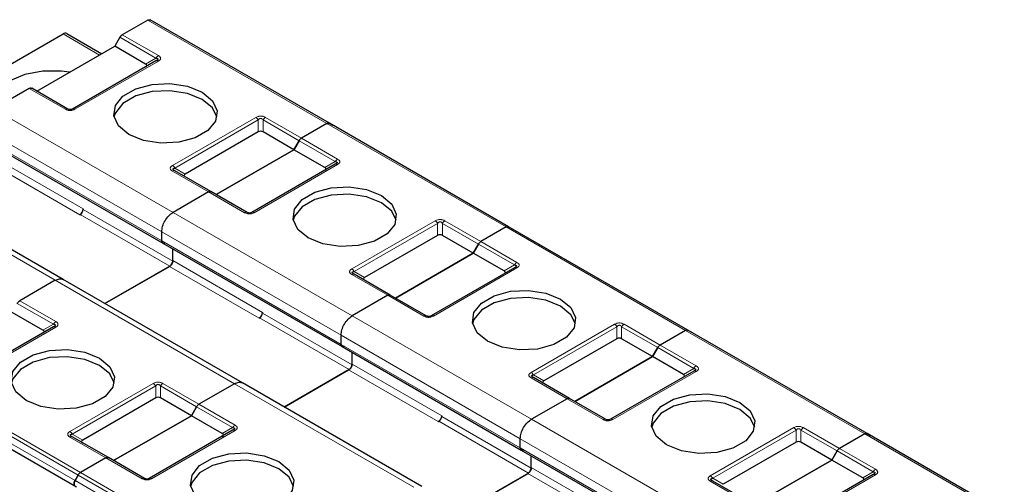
# Model space of a CAD drawing. Header units: millimetres. Extents: x 5 to 418, y 2 to 292.
# Tile 45 of 51: x 352 to 369, y 137 to 145. Entities that reach past the tile are written whole.
import ezdxf

# ---------------------------------------------------------------- set-up
doc = ezdxf.new("R2010")
doc.units = ezdxf.units.MM

msp = doc.modelspace()

# ---------------------------------------------------------------- linework, layer by layer
at = {"color": 7, "linetype": 'Continuous', "lineweight": 25}
for p, q in [((354.4825, 145.0061), (354.0579, 144.761)), ((357.5206, 143.2793), (354.5225, 145.0101)), ((345.1597, 140.2117), (353.0664, 144.7762)), ((353.1331, 144.7828), (353.7181, 144.4451)), ((354.0179, 144.7188), (353.9308, 144.5679)), ((352.6297, 143.8168), (353.9308, 144.5679)), ((354.4471, 144.2698), (353.9308, 144.5679)), ((354.6213, 144.3243), (353.226, 143.5188)), ((354.6331, 144.3317), (354.6251, 144.3261)), ((352.5026, 143.8631), (351.9085, 143.5202)), ((353.146, 143.5188), (352.5426, 143.8671)), ((357.4806, 143.2753), (357.0561, 143.0302)), ((357.4806, 143.2753), (357.0561, 143.0302)), ((357.5206, 143.2793), (357.5735, 143.2487)), ((360.5187, 141.5485), (357.5206, 143.2793)), ((356.3327, 143.1351), (355.1116, 142.4302)), ((356.9289, 142.8371), (356.4127, 143.1351)), ((351.7365, 143.0045), (354.7346, 141.2737)), ((356.9289, 142.8371), (357.0161, 142.988)), ((357.0161, 142.988), (356.9289, 142.8371)), ((356.9289, 142.8371), (355.6279, 142.086)), ((355.6279, 142.086), (356.9289, 142.8371)), ((357.4452, 142.5391), (356.9289, 142.8371)), ((357.6312, 142.6009), (357.6232, 142.5953)), ((355.5407, 142.1363), (354.9373, 142.4846)), ((357.6195, 142.5935), (356.2241, 141.788)), ((353.0695, 140.6651), (350.0713, 142.3958)), ((355.5007, 142.1323), (354.9066, 141.7894)), ((355.5007, 142.1323), (354.9066, 141.7894)), ((356.1441, 141.788), (355.5407, 142.1363)), ((353.4028, 141.8464), (353.4028, 141.8355)), ((353.3463, 141.7484), (353.3557, 141.7539)), ((354.718, 141.3104), (354.718, 141.4628)), ((354.718, 141.3104), (354.718, 141.4628)), ((360.4787, 141.5445), (360.0542, 141.2995)), ((360.4787, 141.5445), (360.0542, 141.2995)), ((363.5169, 139.8177), (360.5187, 141.5485)), ((360.5187, 141.5485), (360.5717, 141.5179)), ((359.3308, 141.4043), (358.1097, 140.6994)), ((359.9271, 141.1063), (359.4108, 141.4043)), ((354.7346, 141.2737), (357.7327, 139.5429)), ((354.9019, 140.9701), (354.9019, 141.1772)), ((354.9019, 140.981), (354.9019, 141.1772)), ((360.0142, 141.2572), (359.9271, 141.1063)), ((359.9271, 141.1063), (360.0142, 141.2572)), ((358.626, 140.3552), (359.9271, 141.1063)), ((359.9271, 141.1063), (358.626, 140.3552)), ((360.4433, 140.8083), (359.9271, 141.1063)), ((354.8548, 140.8885), (353.7686, 140.2614)), ((353.7686, 140.2614), (354.8453, 140.883)), ((360.6176, 140.8627), (359.2222, 140.0572)), ((360.6293, 140.8701), (360.6213, 140.8645)), ((352.9361, 140.6518), (352.342, 140.3089)), ((352.9361, 140.6518), (352.342, 140.3089)), ((356.0676, 138.9343), (353.0695, 140.6651)), ((358.5388, 140.4055), (357.9354, 140.7539)), ((358.4988, 140.4016), (357.9047, 140.0586)), ((358.4988, 140.4016), (357.9047, 140.0586)), ((359.1422, 140.0572), (358.5388, 140.4055)), ((352.7311, 139.8177), (352.2149, 140.1157)), ((356.3444, 140.0176), (356.3538, 140.0231)), ((356.401, 140.1156), (356.401, 140.1047)), ((352.9054, 139.8721), (351.5101, 139.0666)), ((363.4769, 139.8138), (363.0523, 139.5687)), ((363.4769, 139.8138), (363.0523, 139.5687)), ((366.515, 138.0869), (363.5169, 139.8177)), ((363.5169, 139.8177), (363.5698, 139.7872)), ((357.7162, 139.5796), (357.7162, 139.732)), ((357.7162, 139.5796), (357.7162, 139.732)), ((362.3289, 139.6735), (361.1079, 138.9686)), ((362.9252, 139.3755), (362.4089, 139.6735)), ((357.7327, 139.5429), (360.7309, 137.8122)), ((363.0123, 139.5264), (362.9252, 139.3755)), ((362.9252, 139.3755), (363.0123, 139.5264)), ((357.9, 139.2502), (357.9, 139.4464)), ((357.9, 139.2393), (357.9, 139.4464)), ((361.6241, 138.6244), (362.9252, 139.3755)), ((362.9252, 139.3755), (361.6241, 138.6244)), ((363.4415, 139.0775), (362.9252, 139.3755)), ((357.8529, 139.1577), (356.7667, 138.5307)), ((356.7667, 138.5307), (357.8435, 139.1522)), ((361.537, 138.6747), (360.9336, 139.0231)), ((363.6157, 139.1319), (362.2204, 138.3264)), ((363.6274, 139.1394), (363.6195, 139.1337)), ((350.2959, 138.9243), (353.294, 137.1935)), ((355.9343, 138.9211), (355.3402, 138.5781)), ((355.9343, 138.9211), (355.3402, 138.5781)), ((359.0657, 137.2035), (356.0676, 138.9343)), ((354.6168, 138.683), (353.3957, 137.9781)), ((355.213, 138.3849), (354.6968, 138.683)), ((361.497, 138.6708), (360.9029, 138.3278)), ((361.497, 138.6708), (360.9029, 138.3278)), ((362.1404, 138.3264), (361.537, 138.6747)), ((355.3002, 138.5359), (355.213, 138.3849)), ((355.213, 138.3849), (355.3002, 138.5359)), ((353.9119, 137.6338), (355.213, 138.3849)), ((355.213, 138.3849), (353.9119, 137.6338)), ((355.7293, 138.0869), (355.213, 138.3849)), ((359.3991, 138.3848), (359.3991, 138.3739)), ((359.3425, 138.2868), (359.352, 138.2923)), ((353.2177, 138.0343), (353.2097, 138.0399)), ((353.8248, 137.6842), (353.2214, 138.0325)), ((355.9036, 138.1414), (354.5082, 137.3358)), ((360.7143, 137.8488), (360.7143, 138.0012)), ((360.7143, 137.8488), (360.7143, 138.0012)), ((366.475, 138.083), (366.0505, 137.8379)), ((366.475, 138.083), (366.0505, 137.8379)), ((369.5131, 136.3561), (366.515, 138.0869)), ((366.515, 138.0869), (366.5679, 138.0564)), ((365.3271, 137.9428), (364.106, 137.2378)), ((365.9233, 137.6447), (365.4071, 137.9428)), ((353.7848, 137.6802), (353.3603, 137.4351)), ((353.7848, 137.6802), (353.3603, 137.4351)), ((354.4282, 137.3358), (353.8248, 137.6842)), ((360.7309, 137.8122), (363.729, 136.0814)), ((360.8982, 137.5194), (360.8982, 137.7156)), ((360.8982, 137.5085), (360.8982, 137.7156)), ((366.0105, 137.7957), (365.9233, 137.6447)), ((365.9233, 137.6447), (366.0105, 137.7957)), ((364.6223, 136.8936), (365.9233, 137.6447)), ((365.9233, 137.6447), (364.6223, 136.8936)), ((366.4396, 137.3467), (365.9233, 137.6447)), ((353.3203, 137.3929), (353.2674, 137.3013)), ((353.2674, 137.3013), (353.3203, 137.3929)), ((360.851, 137.4269), (359.7649, 136.7999)), ((359.7649, 136.7999), (360.8416, 137.4215)), ((366.6139, 137.4011), (365.2185, 136.5956)), ((366.6256, 137.4086), (366.6176, 137.4029)), ((364.5351, 136.944), (363.9317, 137.2923))]:
    msp.add_line(p, q, dxfattribs=at)
at = {"color": 7, "linetype": 'Continuous', "lineweight": 18}
for p, q in [((357.4806, 143.2753), (354.4825, 145.0061)), ((353.679, 144.4225), (353.0664, 144.7762)), ((354.0579, 144.761), (354.6613, 144.4127)), ((354.0179, 144.7188), (354.6213, 144.3705)), ((354.6613, 144.3203), (353.266, 143.5148)), ((354.4471, 144.2698), (354.6213, 144.3705)), ((353.106, 143.5148), (352.5026, 143.8631)), ((351.9085, 143.5202), (354.9066, 141.7894)), ((354.8973, 142.573), (356.2927, 143.3786)), ((354.9373, 142.5308), (356.3327, 143.3363)), ((356.3327, 143.1351), (356.3327, 143.3363)), ((356.4127, 143.3363), (357.0161, 142.988)), ((356.4127, 143.3363), (356.4127, 143.1351)), ((356.4527, 143.3786), (357.0561, 143.0302)), ((360.4787, 141.5445), (357.4806, 143.2753)), ((351.7199, 143.1936), (354.718, 141.4628)), ((351.7199, 143.0411), (354.718, 141.3104)), ((357.0161, 142.988), (357.6195, 142.6397)), ((357.0561, 143.0302), (357.6595, 142.6819)), ((351.8472, 142.6138), (353.3463, 141.7484)), ((351.9038, 142.7118), (353.4028, 141.8464)), ((357.4452, 142.5391), (357.6195, 142.6397)), ((355.5007, 142.1323), (354.8973, 142.4807)), ((354.9373, 142.5308), (355.1116, 142.4302)), ((357.6595, 142.5895), (356.2641, 141.784)), ((352.9361, 140.6518), (349.938, 142.3826)), ((356.1041, 141.784), (355.5007, 142.1323)), ((353.4028, 141.8355), (354.9019, 140.9701)), ((354.9066, 141.7894), (357.9047, 140.0586)), ((353.3557, 141.7539), (354.8548, 140.8885)), ((357.8954, 140.8423), (359.2908, 141.6478)), ((359.4508, 141.6478), (360.0542, 141.2995)), ((354.718, 141.4628), (357.7162, 139.732)), ((357.9354, 140.8), (359.3308, 141.6056)), ((359.3308, 141.4043), (359.3308, 141.6056)), ((359.4108, 141.6056), (360.0142, 141.2572)), ((359.4108, 141.6056), (359.4108, 141.4043)), ((363.4769, 139.8138), (360.4787, 141.5445)), ((354.718, 141.3104), (357.7162, 139.5796)), ((360.0542, 141.2995), (360.6576, 140.9511)), ((360.0142, 141.2572), (360.6176, 140.9089)), ((354.9019, 140.981), (356.401, 140.1156)), ((354.8453, 140.883), (356.3444, 140.0176)), ((357.9354, 140.8), (358.1097, 140.6994)), ((360.6576, 140.8588), (359.2622, 140.0532)), ((360.4433, 140.8083), (360.6176, 140.9089)), ((355.9343, 138.9211), (352.9361, 140.6518)), ((358.4988, 140.4016), (357.8954, 140.7499)), ((352.342, 140.3089), (352.9454, 139.9605)), ((359.1022, 140.0532), (358.4988, 140.4016)), ((352.302, 140.2667), (352.9054, 139.9183)), ((356.3538, 140.0231), (357.8529, 139.1577)), ((356.401, 140.1047), (357.9, 139.2393)), ((357.9047, 140.0586), (360.9029, 138.3278)), ((352.9454, 139.8682), (351.5501, 139.0627)), ((352.7311, 139.8177), (352.9054, 139.9183)), ((360.8936, 139.1115), (362.2889, 139.917)), ((360.9336, 139.0693), (362.3289, 139.8748)), ((362.3289, 139.6735), (362.3289, 139.8748)), ((362.4089, 139.8748), (363.0123, 139.5264)), ((362.4089, 139.8748), (362.4089, 139.6735)), ((362.4489, 139.917), (363.0523, 139.5687)), ((366.475, 138.083), (363.4769, 139.8138)), ((357.7162, 139.732), (360.7143, 138.0012)), ((357.7162, 139.5796), (360.7143, 137.8488)), ((363.0123, 139.5264), (363.6157, 139.1781)), ((363.0523, 139.5687), (363.6557, 139.2203)), ((350.3621, 139.1659), (353.3603, 137.4351)), ((357.8435, 139.1522), (359.3425, 138.2868)), ((357.9, 139.2502), (359.3991, 138.3848)), ((363.4415, 139.0775), (363.6157, 139.1781)), ((353.2674, 137.3013), (350.2692, 139.032)), ((350.3221, 139.1237), (353.3203, 137.3929)), ((361.497, 138.6708), (360.8936, 139.0191)), ((360.9336, 139.0693), (361.1079, 138.9686)), ((363.6557, 139.128), (362.2604, 138.3224)), ((350.2692, 138.9397), (353.2674, 137.2089)), ((353.1814, 138.1209), (354.5768, 138.9264)), ((353.2214, 138.0787), (354.6168, 138.8842)), ((354.6168, 138.683), (354.6168, 138.8842)), ((354.6968, 138.8842), (355.3002, 138.5359)), ((354.6968, 138.8842), (354.6968, 138.683)), ((354.7368, 138.9264), (355.3402, 138.5781)), ((358.9324, 137.1903), (355.9343, 138.9211)), ((362.1004, 138.3224), (361.497, 138.6708)), ((355.3002, 138.5359), (355.9036, 138.1875)), ((355.3402, 138.5781), (355.9436, 138.2298)), ((359.3991, 138.3739), (360.8982, 137.5085)), ((360.9029, 138.3278), (363.901, 136.597)), ((355.7293, 138.0869), (355.9036, 138.1875)), ((359.352, 138.2923), (360.851, 137.4269)), ((363.8917, 137.3807), (365.2871, 138.1862)), ((365.4471, 138.1862), (366.0505, 137.8379)), ((353.7848, 137.6802), (353.1814, 138.0285)), ((353.2214, 138.0787), (353.3957, 137.9781)), ((355.9436, 138.1374), (354.5482, 137.3319)), ((360.7143, 138.0012), (363.7124, 136.2704)), ((363.9317, 137.3385), (365.3271, 138.144)), ((365.3271, 137.9428), (365.3271, 138.144)), ((365.4071, 138.144), (366.0105, 137.7957)), ((365.4071, 138.144), (365.4071, 137.9428)), ((369.4731, 136.3522), (366.475, 138.083)), ((360.7143, 137.8488), (363.7124, 136.118)), ((366.0505, 137.8379), (366.6539, 137.4895)), ((354.3882, 137.3319), (353.7848, 137.6802)), ((366.0105, 137.7957), (366.6139, 137.4473)), ((360.8982, 137.5194), (362.3972, 136.654)), ((353.3203, 137.3929), (356.3184, 135.6621)), ((353.3603, 137.4351), (356.3584, 135.7043)), ((360.8416, 137.4215), (362.3407, 136.5561)), ((363.9317, 137.3385), (364.106, 137.2378)), ((366.6539, 137.3972), (365.2585, 136.5917)), ((366.4396, 137.3467), (366.6139, 137.4473)), ((356.2655, 135.5705), (353.2674, 137.3013)), ((364.4951, 136.94), (363.8917, 137.2883))]:
    msp.add_line(p, q, dxfattribs=at)
at = {"color": 7, "linetype": 'Continuous', "lineweight": 25, "flags": 128}
for points in [[(353.1766, 144.1346), (353.0407, 144.1527), (352.7278, 144.1527), (352.4303, 144.0969), (352.1772, 143.9907), (351.9933, 143.8446), (351.8966, 143.6728), (351.8924, 143.5091)], [(354.1665, 143.0929), (353.9939, 143.2352), (353.916, 143.4031), (353.9422, 143.5762), (354.0694, 143.7337), (354.2822, 143.8565), (354.555, 143.93), (354.8549, 143.9451), (355.1456, 143.9001), (355.3922, 143.8005)], [(355.3922, 143.6807), (355.1456, 143.7804), (354.8549, 143.8253), (354.555, 143.8102), (354.2822, 143.7368), (354.0694, 143.6139), (353.9422, 143.4564), (353.9189, 143.3868)], [(355.3922, 143.8005), (355.5648, 143.6581), (355.6427, 143.4903), (355.6165, 143.3172), (355.4893, 143.1597), (355.2764, 143.0369), (355.0036, 142.9634), (354.7038, 142.9483), (354.4131, 142.9932), (354.1665, 143.0929)], [(355.6398, 143.3868), (355.5648, 143.5384), (355.3922, 143.6807)], [(357.1646, 141.3621), (356.992, 141.5045), (356.9141, 141.6723), (356.9403, 141.8454), (357.0675, 142.0029), (357.2804, 142.1257), (357.5531, 142.1992), (357.853, 142.2143), (358.1437, 142.1693), (358.3903, 142.0697)], [(358.3903, 141.9499), (358.1437, 142.0496), (357.853, 142.0946), (357.5531, 142.0794), (357.2804, 142.006), (357.0675, 141.8831), (356.9403, 141.7256), (356.917, 141.656)], [(358.3903, 142.0697), (358.5629, 141.9273), (358.6408, 141.7595), (358.6146, 141.5864), (358.4874, 141.4289), (358.2746, 141.3061), (358.0018, 141.2326), (357.7019, 141.2175), (357.4112, 141.2625), (357.1646, 141.3621)], [(358.6379, 141.656), (358.5629, 141.8076), (358.3903, 141.9499)], [(360.1628, 139.6313), (359.9901, 139.7737), (359.9122, 139.9415), (359.9385, 140.1146), (360.0657, 140.2721), (360.2785, 140.395), (360.5513, 140.4684), (360.8511, 140.4835), (361.1419, 140.4386), (361.3884, 140.3389)], [(361.3884, 140.2191), (361.1419, 140.3188), (360.8511, 140.3638), (360.5513, 140.3486), (360.2785, 140.2752), (360.0657, 140.1523), (359.9385, 139.9948), (359.9152, 139.9252)], [(361.3884, 140.3389), (361.5611, 140.1966), (361.639, 140.0287), (361.6127, 139.8556), (361.4855, 139.6981), (361.2727, 139.5753), (360.9999, 139.5018), (360.7001, 139.4867), (360.4093, 139.5317), (360.1628, 139.6313)], [(361.636, 139.9252), (361.5611, 140.0768), (361.3884, 140.2191)], [(352.4506, 138.6408), (352.2779, 138.7831), (352.2, 138.9509), (352.2263, 139.124), (352.3535, 139.2815), (352.5663, 139.4044), (352.8391, 139.4778), (353.1389, 139.493), (353.4297, 139.448), (353.6762, 139.3483)], [(353.6762, 139.2286), (353.4297, 139.3282), (353.1389, 139.3732), (352.8391, 139.358), (352.5663, 139.2846), (352.3535, 139.1618), (352.2263, 139.0043), (352.203, 138.9347)], [(353.6762, 139.3483), (353.8489, 139.206), (353.9268, 139.0381), (353.9005, 138.865), (353.7733, 138.7076), (353.5605, 138.5847), (353.2877, 138.5113), (352.9879, 138.4961), (352.6971, 138.5411), (352.4506, 138.6408)], [(353.9239, 138.9347), (353.8489, 139.0862), (353.6762, 139.2286)], [(363.1609, 137.9006), (362.9883, 138.0429), (362.9104, 138.2107), (362.9366, 138.3838), (363.0638, 138.5413), (363.2766, 138.6642), (363.5494, 138.7376), (363.8493, 138.7527), (364.14, 138.7078), (364.3866, 138.6081)], [(364.3866, 138.4883), (364.14, 138.588), (363.8493, 138.633), (363.5494, 138.6178), (363.2766, 138.5444), (363.0638, 138.4215), (362.9366, 138.2641), (362.9133, 138.1945)], [(364.3866, 138.6081), (364.5592, 138.4658), (364.6371, 138.2979), (364.6109, 138.1248), (364.4837, 137.9674), (364.2708, 137.8445), (363.998, 137.7711), (363.6982, 137.7559), (363.4075, 137.8009), (363.1609, 137.9006)], [(364.6342, 138.1945), (364.5592, 138.346), (364.3866, 138.4883)], [(355.4487, 136.91), (355.2761, 137.0523), (355.1982, 137.2202), (355.2244, 137.3932), (355.3516, 137.5507), (355.5644, 137.6736), (355.8372, 137.747), (356.1371, 137.7622), (356.4278, 137.7172), (356.6744, 137.6175)], [(356.6744, 137.4978), (356.4278, 137.5974), (356.1371, 137.6424), (355.8372, 137.6273), (355.5644, 137.5538), (355.3516, 137.431), (355.2244, 137.2735), (355.2011, 137.2039)], [(356.6744, 137.6175), (356.847, 137.4752), (356.9249, 137.3074), (356.8987, 137.1343), (356.7715, 136.9768), (356.5586, 136.8539), (356.2859, 136.7805), (355.986, 136.7653), (355.6953, 136.8103), (355.4487, 136.91)], [(356.922, 137.2039), (356.847, 137.3554), (356.6744, 137.4978)]]:
    msp.add_lwpolyline(points, dxfattribs=at)
at = {"color": 7, "linetype": 'Continuous', "lineweight": 25}
for centre, radius, start, end in [((353.1055, 144.7217), 0.0671, 65.68605, 125.61817), ((353.28, 141.852), 0.1229, 302.60548, 357.39452), ((353.3005, 141.8402), 0.1025, 302.60548, 357.39452), ((356.2781, 140.1212), 0.1229, 302.60548, 357.39452), ((356.2986, 140.1094), 0.1025, 302.60548, 357.39452), ((359.2763, 138.3904), 0.1229, 302.60548, 357.39452), ((359.2967, 138.3786), 0.1025, 302.60548, 357.39452)]:
    msp.add_arc(centre, radius, start, end, dxfattribs=at)
at = {"color": 7, "linetype": 'Continuous', "lineweight": 18}
for centre, radius, start, end in [((354.9207, 142.448), 0.0402, 65.68605, 125.61817), ((357.9189, 140.7172), 0.0402, 65.68605, 125.61817), ((353.0065, 139.8626), 0.1154, 121.95467, 151.14439), ((360.917, 138.9864), 0.0402, 65.68605, 125.61817), ((356.0046, 138.1318), 0.1154, 121.95467, 151.14439), ((363.9151, 137.2556), 0.0402, 65.68605, 125.61817)]:
    msp.add_arc(centre, radius, start, end, dxfattribs=at)
at = {"color": 7, "linetype": 'Continuous', "lineweight": 25}
for centre, major_axis, ratio, start_param, end_param in [((354.3271, 144.2467), (0.1386, 0), 0.3332972, 5.7595865, 6.8067841), ((356.3727, 143.0658), (0.08, 0), 0.9998916, 1.0471975, 2.0943951), ((357.3252, 142.516), (0.1386, 0), 0.3332972, 5.7595865, 6.8067841), ((355.2316, 142.4071), (0.1386, 0), 0.3332972, 2.6179939, 3.6651914), ((359.3708, 141.3351), (0.08, 0), 0.9998916, 1.0471975, 2.0943951), ((360.3233, 140.7852), (0.1386, 0), 0.3332972, 5.7595865, 6.8067841), ((358.2297, 140.6763), (0.1386, 0), 0.3332972, 2.6179939, 3.6651914), ((352.6111, 139.7946), (0.1386, 0), 0.3332972, 5.7595865, 6.8067841), ((362.3689, 139.6043), (0.08, 0), 0.9998916, 1.0471975, 2.0943951), ((363.3215, 139.0544), (0.1386, 0), 0.3332972, 5.7595865, 6.8067841), ((361.2279, 138.9455), (0.1386, 0), 0.3332972, 2.6179939, 3.6651914), ((354.6568, 138.6137), (0.08, 0), 0.9998916, 1.0471975, 2.0943951), ((355.6093, 138.0638), (0.1386, 0), 0.3332972, 5.7595865, 6.8067841), ((353.5157, 137.955), (0.1386, 0), 0.3332972, 2.6179939, 3.6651915), ((365.3671, 137.8735), (0.08, 0), 0.9998916, 1.0471975, 2.0943951), ((366.3196, 137.3236), (0.1386, 0), 0.3332972, 5.7595865, 6.8067841)]:
    msp.add_ellipse(centre, major_axis=major_axis, ratio=ratio, start_param=start_param, end_param=end_param, dxfattribs=at)
for points in [[(354.4825, 145.0061), (354.4862, 145.008), (354.4936, 145.0118), (354.5042, 145.014), (354.5142, 145.0138), (354.5197, 145.0113), (354.5225, 145.0101)], [(354.0179, 144.7188), (354.0207, 144.7233), (354.0262, 144.7322), (354.0362, 144.7438), (354.0468, 144.7539), (354.0542, 144.7586), (354.0579, 144.761)], [(354.6613, 144.3203), (354.6576, 144.3222), (354.6502, 144.326), (354.6396, 144.3283), (354.6296, 144.3281), (354.6241, 144.3255), (354.6213, 144.3243)], [(352.5026, 143.8631), (352.5063, 143.865), (352.5137, 143.8688), (352.5244, 143.8711), (352.5343, 143.8709), (352.5398, 143.8684), (352.5426, 143.8671)], [(357.4806, 143.2753), (357.4843, 143.2772), (357.4917, 143.281), (357.5024, 143.2833), (357.5123, 143.283), (357.5178, 143.2805), (357.5206, 143.2793)], [(357.4806, 143.2753), (357.4843, 143.2772), (357.4917, 143.281), (357.5024, 143.2833), (357.5123, 143.283), (357.5178, 143.2805), (357.5206, 143.2793)], [(357.0161, 142.988), (357.0188, 142.9925), (357.0244, 143.0014), (357.0343, 143.013), (357.045, 143.0231), (357.0524, 143.0279), (357.0561, 143.0302)], [(357.0161, 142.988), (357.0188, 142.9925), (357.0244, 143.0014), (357.0343, 143.013), (357.045, 143.0231), (357.0524, 143.0279), (357.0561, 143.0302)], [(357.6595, 142.5895), (357.6558, 142.5914), (357.6484, 142.5952), (357.6377, 142.5975), (357.6278, 142.5973), (357.6222, 142.5948), (357.6195, 142.5935)], [(355.5007, 142.1323), (355.5044, 142.1342), (355.5118, 142.138), (355.5225, 142.1403), (355.5324, 142.1401), (355.5379, 142.1376), (355.5407, 142.1363)], [(355.5007, 142.1323), (355.5044, 142.1342), (355.5118, 142.138), (355.5225, 142.1403), (355.5324, 142.1401), (355.5379, 142.1376), (355.5407, 142.1363)], [(354.718, 141.4628), (354.7209, 141.4929), (354.7265, 141.5533), (354.7702, 141.6504), (354.8325, 141.7368), (354.8819, 141.7718), (354.9066, 141.7894)], [(354.718, 141.4628), (354.7209, 141.4929), (354.7265, 141.5533), (354.7702, 141.6504), (354.8325, 141.7368), (354.8819, 141.7718), (354.9066, 141.7894)], [(360.4787, 141.5445), (360.4824, 141.5464), (360.4899, 141.5502), (360.5005, 141.5525), (360.5104, 141.5523), (360.516, 141.5498), (360.5187, 141.5485)], [(360.4787, 141.5445), (360.4824, 141.5464), (360.4899, 141.5502), (360.5005, 141.5525), (360.5104, 141.5523), (360.516, 141.5498), (360.5187, 141.5485)], [(354.7746, 141.2777), (354.7672, 141.2744), (354.7524, 141.2678), (354.7337, 141.2721), (354.7206, 141.2862), (354.7189, 141.3023), (354.718, 141.3104)], [(360.0142, 141.2572), (360.017, 141.2617), (360.0225, 141.2706), (360.0324, 141.2823), (360.0431, 141.2923), (360.0505, 141.2971), (360.0542, 141.2995)], [(360.0142, 141.2572), (360.017, 141.2617), (360.0225, 141.2706), (360.0324, 141.2823), (360.0431, 141.2923), (360.0505, 141.2971), (360.0542, 141.2995)], [(354.8453, 140.883), (354.8527, 140.8883), (354.8676, 140.8988), (354.8863, 140.9247), (354.8993, 140.9539), (354.901, 140.972), (354.9019, 140.981)], [(354.9019, 140.9701), (354.9012, 140.9626), (354.8998, 140.9475), (354.8889, 140.9232), (354.8733, 140.9016), (354.8609, 140.8929), (354.8548, 140.8885)], [(360.6576, 140.8588), (360.6539, 140.8606), (360.6465, 140.8644), (360.6358, 140.8667), (360.6259, 140.8665), (360.6204, 140.864), (360.6176, 140.8627)], [(352.302, 140.2667), (352.3048, 140.2711), (352.3103, 140.28), (352.3203, 140.2917), (352.3309, 140.3017), (352.3383, 140.3065), (352.342, 140.3089)], [(358.4988, 140.4016), (358.5026, 140.4035), (358.51, 140.4073), (358.5206, 140.4095), (358.5305, 140.4093), (358.5361, 140.4068), (358.5388, 140.4055)], [(358.4988, 140.4016), (358.5026, 140.4035), (358.51, 140.4073), (358.5206, 140.4095), (358.5305, 140.4093), (358.5361, 140.4068), (358.5388, 140.4055)], [(357.7162, 139.732), (357.719, 139.7622), (357.7247, 139.8225), (357.7683, 139.9196), (357.8306, 140.006), (357.88, 140.0411), (357.9047, 140.0586)], [(357.7162, 139.732), (357.719, 139.7622), (357.7247, 139.8225), (357.7683, 139.9196), (357.8306, 140.006), (357.88, 140.0411), (357.9047, 140.0586)], [(352.9454, 139.8682), (352.9417, 139.8701), (352.9343, 139.8739), (352.9237, 139.8761), (352.9137, 139.8759), (352.9082, 139.8734), (352.9054, 139.8721)], [(363.4769, 139.8138), (363.4806, 139.8156), (363.488, 139.8194), (363.4986, 139.8217), (363.5086, 139.8215), (363.5141, 139.819), (363.5169, 139.8177)], [(363.4769, 139.8138), (363.4806, 139.8156), (363.488, 139.8194), (363.4986, 139.8217), (363.5086, 139.8215), (363.5141, 139.819), (363.5169, 139.8177)], [(357.7727, 139.5469), (357.7653, 139.5436), (357.7505, 139.537), (357.7318, 139.5413), (357.7187, 139.5554), (357.717, 139.5715), (357.7162, 139.5796)], [(363.0123, 139.5264), (363.0151, 139.5309), (363.0206, 139.5398), (363.0306, 139.5515), (363.0412, 139.5615), (363.0486, 139.5663), (363.0523, 139.5687)], [(363.0123, 139.5264), (363.0151, 139.5309), (363.0206, 139.5398), (363.0306, 139.5515), (363.0412, 139.5615), (363.0486, 139.5663), (363.0523, 139.5687)], [(357.8435, 139.1522), (357.8509, 139.1575), (357.8657, 139.168), (357.8844, 139.1939), (357.8975, 139.2231), (357.8992, 139.2412), (357.9, 139.2502)], [(357.9, 139.2393), (357.8993, 139.2318), (357.8979, 139.2167), (357.887, 139.1924), (357.8714, 139.1708), (357.8591, 139.1621), (357.8529, 139.1577)], [(363.6557, 139.128), (363.652, 139.1299), (363.6446, 139.1337), (363.634, 139.1359), (363.624, 139.1357), (363.6185, 139.1332), (363.6157, 139.1319)], [(361.497, 138.6708), (361.5007, 138.6727), (361.5081, 138.6765), (361.5187, 138.6787), (361.5287, 138.6785), (361.5342, 138.676), (361.537, 138.6747)], [(361.497, 138.6708), (361.5007, 138.6727), (361.5081, 138.6765), (361.5187, 138.6787), (361.5287, 138.6785), (361.5342, 138.676), (361.537, 138.6747)], [(355.3002, 138.5359), (355.3029, 138.5403), (355.3085, 138.5492), (355.3184, 138.5609), (355.329, 138.571), (355.3365, 138.5757), (355.3402, 138.5781)], [(355.3002, 138.5359), (355.3029, 138.5403), (355.3085, 138.5492), (355.3184, 138.5609), (355.329, 138.571), (355.3365, 138.5757), (355.3402, 138.5781)], [(360.7143, 138.0012), (360.7171, 138.0314), (360.7228, 138.0917), (360.7664, 138.1889), (360.8287, 138.2752), (360.8782, 138.3103), (360.9029, 138.3278)], [(360.7143, 138.0012), (360.7171, 138.0314), (360.7228, 138.0917), (360.7664, 138.1889), (360.8287, 138.2752), (360.8782, 138.3103), (360.9029, 138.3278)], [(353.1814, 138.0285), (353.1851, 138.0304), (353.1925, 138.0342), (353.2032, 138.0365), (353.2131, 138.0363), (353.2186, 138.0338), (353.2214, 138.0325)], [(355.9436, 138.1374), (355.9399, 138.1393), (355.9324, 138.1431), (355.9218, 138.1453), (355.9119, 138.1451), (355.9063, 138.1426), (355.9036, 138.1414)], [(366.475, 138.083), (366.4787, 138.0849), (366.4861, 138.0887), (366.4968, 138.0909), (366.5067, 138.0907), (366.5122, 138.0882), (366.515, 138.0869)], [(366.475, 138.083), (366.4787, 138.0849), (366.4861, 138.0887), (366.4968, 138.0909), (366.5067, 138.0907), (366.5122, 138.0882), (366.515, 138.0869)], [(360.7709, 137.8161), (360.7635, 137.8128), (360.7486, 137.8062), (360.7299, 137.8105), (360.7169, 137.8246), (360.7152, 137.8407), (360.7143, 137.8488)], [(366.0105, 137.7957), (366.0132, 137.8001), (366.0188, 137.809), (366.0287, 137.8207), (366.0394, 137.8307), (366.0468, 137.8355), (366.0505, 137.8379)], [(366.0105, 137.7957), (366.0132, 137.8001), (366.0188, 137.809), (366.0287, 137.8207), (366.0394, 137.8307), (366.0468, 137.8355), (366.0505, 137.8379)], [(353.7848, 137.6802), (353.7885, 137.6821), (353.7959, 137.6859), (353.8066, 137.6881), (353.8165, 137.6879), (353.822, 137.6854), (353.8248, 137.6842)], [(353.7848, 137.6802), (353.7885, 137.6821), (353.7959, 137.6859), (353.8066, 137.6881), (353.8165, 137.6879), (353.822, 137.6854), (353.8248, 137.6842)], [(360.8416, 137.4215), (360.849, 137.4267), (360.8638, 137.4372), (360.8825, 137.4631), (360.8956, 137.4923), (360.8973, 137.5104), (360.8982, 137.5194)], [(360.8982, 137.5085), (360.8974, 137.501), (360.896, 137.4859), (360.8851, 137.4616), (360.8695, 137.44), (360.8572, 137.4313), (360.851, 137.4269)], [(353.3203, 137.3929), (353.323, 137.3973), (353.3286, 137.4063), (353.3385, 137.4179), (353.3491, 137.428), (353.3566, 137.4327), (353.3603, 137.4351)], [(353.3203, 137.3929), (353.323, 137.3973), (353.3286, 137.4063), (353.3385, 137.4179), (353.3491, 137.428), (353.3566, 137.4327), (353.3603, 137.4351)], [(366.6539, 137.3972), (366.6502, 137.3991), (366.6428, 137.4029), (366.6321, 137.4051), (366.6222, 137.4049), (366.6166, 137.4024), (366.6139, 137.4011)], [(353.2674, 137.3013), (353.2627, 137.2918), (353.2534, 137.273), (353.2495, 137.2447), (353.2534, 137.2211), (353.2627, 137.2129), (353.2674, 137.2089)], [(353.2674, 137.2089), (353.2627, 137.2129), (353.2534, 137.2211), (353.2495, 137.2447), (353.2534, 137.273), (353.2627, 137.2918), (353.2674, 137.3013)]]:
    msp.add_open_spline(points, degree=3, dxfattribs=at)
at = {"color": 7, "linetype": 'Continuous', "lineweight": 18}
for points in [[(354.6613, 144.4127), (354.6576, 144.4103), (354.6502, 144.4056), (354.6396, 144.3955), (354.6296, 144.3838), (354.6241, 144.3749), (354.6213, 144.3705)], [(353.146, 143.5188), (353.1432, 143.52), (353.1377, 143.5225), (353.1277, 143.5227), (353.1171, 143.5205), (353.1097, 143.5167), (353.106, 143.5148)], [(353.266, 143.5148), (353.2623, 143.5167), (353.2549, 143.5205), (353.2442, 143.5227), (353.2343, 143.5225), (353.2287, 143.52), (353.226, 143.5188)], [(356.2927, 143.3786), (356.2964, 143.3762), (356.3038, 143.3714), (356.3144, 143.3614), (356.3244, 143.3497), (356.3299, 143.3408), (356.3327, 143.3363)], [(356.4127, 143.3363), (356.4154, 143.3408), (356.421, 143.3497), (356.4309, 143.3614), (356.4416, 143.3714), (356.449, 143.3762), (356.4527, 143.3786)], [(357.6595, 142.6819), (357.6558, 142.6795), (357.6484, 142.6748), (357.6377, 142.6647), (357.6278, 142.653), (357.6222, 142.6441), (357.6195, 142.6397)], [(354.8973, 142.573), (354.901, 142.5707), (354.9084, 142.5659), (354.9191, 142.5558), (354.929, 142.5442), (354.9345, 142.5353), (354.9373, 142.5308)], [(356.1441, 141.788), (356.1413, 141.7892), (356.1358, 141.7917), (356.1259, 141.7919), (356.1152, 141.7897), (356.1078, 141.7859), (356.1041, 141.784)], [(356.2641, 141.784), (356.2604, 141.7859), (356.253, 141.7897), (356.2423, 141.7919), (356.2324, 141.7917), (356.2269, 141.7892), (356.2241, 141.788)], [(359.2908, 141.6478), (359.2945, 141.6454), (359.3019, 141.6406), (359.3126, 141.6306), (359.3225, 141.6189), (359.328, 141.61), (359.3308, 141.6056)], [(359.4108, 141.6056), (359.4136, 141.61), (359.4191, 141.6189), (359.429, 141.6306), (359.4397, 141.6406), (359.4471, 141.6454), (359.4508, 141.6478)], [(357.8954, 140.8423), (357.8992, 140.8399), (357.9066, 140.8351), (357.9172, 140.8251), (357.9271, 140.8134), (357.9327, 140.8045), (357.9354, 140.8)], [(360.6576, 140.9511), (360.6539, 140.9487), (360.6465, 140.944), (360.6358, 140.9339), (360.6259, 140.9222), (360.6204, 140.9133), (360.6176, 140.9089)], [(359.1422, 140.0572), (359.1395, 140.0584), (359.1339, 140.061), (359.124, 140.0612), (359.1134, 140.0589), (359.1059, 140.0551), (359.1022, 140.0532)], [(359.2622, 140.0532), (359.2585, 140.0551), (359.2511, 140.0589), (359.2405, 140.0612), (359.2305, 140.061), (359.225, 140.0584), (359.2222, 140.0572)], [(362.2889, 139.917), (362.2926, 139.9146), (362.3001, 139.9099), (362.3107, 139.8998), (362.3206, 139.8881), (362.3262, 139.8792), (362.3289, 139.8748)], [(362.4089, 139.8748), (362.4117, 139.8792), (362.4172, 139.8881), (362.4272, 139.8998), (362.4378, 139.9099), (362.4452, 139.9146), (362.4489, 139.917)], [(363.6557, 139.2203), (363.652, 139.218), (363.6446, 139.2132), (363.634, 139.2031), (363.624, 139.1915), (363.6185, 139.1826), (363.6157, 139.1781)], [(360.8936, 139.1115), (360.8973, 139.1091), (360.9047, 139.1043), (360.9154, 139.0943), (360.9253, 139.0826), (360.9308, 139.0737), (360.9336, 139.0693)], [(354.5768, 138.9264), (354.5805, 138.924), (354.5879, 138.9193), (354.5985, 138.9092), (354.6085, 138.8976), (354.614, 138.8887), (354.6168, 138.8842)], [(354.6968, 138.8842), (354.6995, 138.8887), (354.7051, 138.8976), (354.715, 138.9092), (354.7256, 138.9193), (354.7331, 138.924), (354.7368, 138.9264)], [(362.1404, 138.3264), (362.1376, 138.3277), (362.1321, 138.3302), (362.1221, 138.3304), (362.1115, 138.3281), (362.1041, 138.3243), (362.1004, 138.3224)], [(362.2604, 138.3224), (362.2567, 138.3243), (362.2493, 138.3281), (362.2386, 138.3304), (362.2287, 138.3302), (362.2231, 138.3277), (362.2204, 138.3264)], [(365.2871, 138.1862), (365.2908, 138.1838), (365.2982, 138.1791), (365.3088, 138.169), (365.3188, 138.1573), (365.3243, 138.1484), (365.3271, 138.144)], [(365.4071, 138.144), (365.4098, 138.1484), (365.4154, 138.1573), (365.4253, 138.169), (365.436, 138.1791), (365.4434, 138.1838), (365.4471, 138.1862)], [(353.1814, 138.1209), (353.1851, 138.1185), (353.1925, 138.1138), (353.2032, 138.1037), (353.2131, 138.092), (353.2186, 138.0831), (353.2214, 138.0787)], [(354.4282, 137.3358), (354.4254, 137.3371), (354.4199, 137.3396), (354.41, 137.3398), (354.3993, 137.3376), (354.3919, 137.3338), (354.3882, 137.3319)], [(354.5482, 137.3319), (354.5445, 137.3338), (354.5371, 137.3376), (354.5264, 137.3398), (354.5165, 137.3396), (354.511, 137.3371), (354.5082, 137.3358)], [(363.8917, 137.3807), (363.8954, 137.3783), (363.9028, 137.3736), (363.9135, 137.3635), (363.9234, 137.3518), (363.9289, 137.3429), (363.9317, 137.3385)], [(366.6539, 137.4895), (366.6502, 137.4872), (366.6428, 137.4824), (366.6321, 137.4723), (366.6222, 137.4607), (366.6166, 137.4518), (366.6139, 137.4473)]]:
    msp.add_open_spline(points, degree=3, dxfattribs=at)
for points, knots in [([(354.6613, 144.4127), (354.6726, 144.4051), (354.6883, 144.3945), (354.6975, 144.3771), (354.6988, 144.3649), (354.6963, 144.353), (354.6864, 144.337), (354.6717, 144.3272), (354.6613, 144.3203)], [0, 0, 0, 0, 0.2823256, 0.3956386, 0.5177703, 0.6311071, 0.7404354, 1, 1, 1, 1]), ([(353.266, 143.5148), (353.2529, 143.5083), (353.2345, 143.4992), (353.2043, 143.4939), (353.1832, 143.4932), (353.1625, 143.4946), (353.1349, 143.5003), (353.1179, 143.5088), (353.106, 143.5148)], [0, 0, 0, 0, 0.2823256, 0.3956386, 0.5177702, 0.6311071, 0.7404354, 1, 1, 1, 1]), ([(356.2927, 143.3786), (356.3058, 143.3851), (356.3241, 143.3941), (356.3543, 143.3994), (356.3754, 143.4002), (356.3961, 143.3988), (356.4237, 143.393), (356.4407, 143.3845), (356.4527, 143.3786)], [0, 0, 0, 0, 0.2823256, 0.3956386, 0.5177702, 0.6311071, 0.7404354, 1, 1, 1, 1]), ([(356.3327, 143.3363), (356.3383, 143.3434), (356.3462, 143.3532), (356.3627, 143.3606), (356.3749, 143.3616), (356.3863, 143.3594), (356.4003, 143.3515), (356.4076, 143.3426), (356.4127, 143.3363)], [0, 0, 0, 0, 0.29155666, 0.40943532, 0.52372283, 0.62500884, 0.73494402, 1, 1, 1, 1]), ([(357.6595, 142.6819), (357.6707, 142.6743), (357.6864, 142.6637), (357.6956, 142.6463), (357.6969, 142.6341), (357.6945, 142.6222), (357.6845, 142.6062), (357.6698, 142.5964), (357.6595, 142.5895)], [0, 0, 0, 0, 0.2823256, 0.3956386, 0.5177703, 0.6311071, 0.7404354, 1, 1, 1, 1]), ([(354.8973, 142.4807), (354.8868, 142.4877), (354.8714, 142.498), (354.8618, 142.5148), (354.8594, 142.527), (354.8619, 142.539), (354.8714, 142.5555), (354.8866, 142.5658), (354.8973, 142.573)], [0, 0, 0, 0, 0.2646181, 0.3849548, 0.5040288, 0.613968, 0.7305828, 1, 1, 1, 1]), ([(356.2641, 141.784), (356.251, 141.7775), (356.2326, 141.7684), (356.2024, 141.7631), (356.1814, 141.7624), (356.1607, 141.7638), (356.133, 141.7696), (356.1161, 141.778), (356.1041, 141.784)], [0, 0, 0, 0, 0.28232556, 0.3956386, 0.51777025, 0.63110711, 0.74043539, 1, 1, 1, 1]), ([(359.2908, 141.6478), (359.3039, 141.6543), (359.3223, 141.6634), (359.3525, 141.6687), (359.3735, 141.6694), (359.3943, 141.668), (359.4219, 141.6622), (359.4389, 141.6538), (359.4508, 141.6478)], [0, 0, 0, 0, 0.28232556, 0.3956386, 0.51777025, 0.63110711, 0.74043539, 1, 1, 1, 1]), ([(359.3308, 141.6056), (359.3364, 141.6126), (359.3444, 141.6224), (359.3609, 141.6298), (359.373, 141.6309), (359.3844, 141.6286), (359.3985, 141.6208), (359.4057, 141.6119), (359.4108, 141.6056)], [0, 0, 0, 0, 0.2915567, 0.4094353, 0.5237228, 0.6250088, 0.734944, 1, 1, 1, 1]), ([(357.8954, 140.7499), (357.8849, 140.757), (357.8696, 140.7672), (357.8599, 140.784), (357.8575, 140.7962), (357.86, 140.8082), (357.8695, 140.8247), (357.8848, 140.8351), (357.8954, 140.8423)], [0, 0, 0, 0, 0.2646181, 0.3849548, 0.5040288, 0.613968, 0.7305828, 1, 1, 1, 1]), ([(360.6576, 140.9511), (360.6688, 140.9436), (360.6846, 140.933), (360.6937, 140.9155), (360.6951, 140.9034), (360.6926, 140.8914), (360.6826, 140.8755), (360.6679, 140.8657), (360.6576, 140.8588)], [0, 0, 0, 0, 0.28232556, 0.39563861, 0.51777026, 0.63110712, 0.7404354, 1, 1, 1, 1]), ([(359.2622, 140.0532), (359.2491, 140.0467), (359.2308, 140.0377), (359.2006, 140.0324), (359.1795, 140.0316), (359.1588, 140.033), (359.1312, 140.0388), (359.1142, 140.0473), (359.1022, 140.0532)], [0, 0, 0, 0, 0.2823256, 0.3956386, 0.5177702, 0.6311071, 0.7404354, 1, 1, 1, 1]), ([(352.9454, 139.9605), (352.956, 139.9535), (352.9713, 139.9432), (352.981, 139.9264), (352.9833, 139.9143), (352.9809, 139.9023), (352.9714, 139.8857), (352.9561, 139.8754), (352.9454, 139.8682)], [0, 0, 0, 0, 0.2646181, 0.3849548, 0.5040288, 0.613968, 0.7305828, 1, 1, 1, 1]), ([(362.2889, 139.917), (362.302, 139.9235), (362.3204, 139.9326), (362.3506, 139.9379), (362.3717, 139.9386), (362.3924, 139.9372), (362.42, 139.9315), (362.437, 139.923), (362.4489, 139.917)], [0, 0, 0, 0, 0.28232556, 0.3956386, 0.51777025, 0.63110711, 0.74043539, 1, 1, 1, 1]), ([(362.3289, 139.8748), (362.3346, 139.8818), (362.3425, 139.8917), (362.359, 139.899), (362.3711, 139.9001), (362.3826, 139.8978), (362.3966, 139.89), (362.4038, 139.8811), (362.4089, 139.8748)], [0, 0, 0, 0, 0.2915567, 0.4094353, 0.5237228, 0.6250088, 0.734944, 1, 1, 1, 1]), ([(363.6557, 139.2203), (363.667, 139.2128), (363.6827, 139.2022), (363.6919, 139.1847), (363.6932, 139.1726), (363.6907, 139.1606), (363.6808, 139.1447), (363.6661, 139.1349), (363.6557, 139.128)], [0, 0, 0, 0, 0.28232556, 0.39563861, 0.51777026, 0.63110712, 0.7404354, 1, 1, 1, 1]), ([(360.8936, 139.0191), (360.883, 139.0262), (360.8677, 139.0364), (360.858, 139.0532), (360.8557, 139.0654), (360.8581, 139.0774), (360.8676, 139.0939), (360.8829, 139.1043), (360.8936, 139.1115)], [0, 0, 0, 0, 0.2646181, 0.3849548, 0.5040288, 0.613968, 0.7305828, 1, 1, 1, 1]), ([(354.5768, 138.9264), (354.5899, 138.9329), (354.6082, 138.942), (354.6384, 138.9473), (354.6595, 138.9481), (354.6802, 138.9466), (354.7078, 138.9409), (354.7248, 138.9324), (354.7368, 138.9264)], [0, 0, 0, 0, 0.2823256, 0.3956386, 0.5177702, 0.6311071, 0.7404354, 1, 1, 1, 1]), ([(354.6168, 138.8842), (354.6224, 138.8912), (354.6303, 138.9011), (354.6468, 138.9085), (354.659, 138.9095), (354.6704, 138.9073), (354.6844, 138.8994), (354.6916, 138.8905), (354.6968, 138.8842)], [0, 0, 0, 0, 0.2915567, 0.4094353, 0.5237228, 0.6250088, 0.734944, 1, 1, 1, 1]), ([(362.2604, 138.3224), (362.2473, 138.316), (362.2289, 138.3069), (362.1987, 138.3016), (362.1776, 138.3008), (362.1569, 138.3022), (362.1293, 138.308), (362.1123, 138.3165), (362.1004, 138.3224)], [0, 0, 0, 0, 0.2823256, 0.3956386, 0.5177702, 0.6311071, 0.7404354, 1, 1, 1, 1]), ([(355.9436, 138.2298), (355.9541, 138.2227), (355.9694, 138.2124), (355.9791, 138.1956), (355.9815, 138.1835), (355.979, 138.1715), (355.9695, 138.1549), (355.9542, 138.1446), (355.9436, 138.1374)], [0, 0, 0, 0, 0.2646181, 0.3849548, 0.5040288, 0.613968, 0.7305828, 1, 1, 1, 1]), ([(365.2871, 138.1862), (365.3002, 138.1927), (365.3185, 138.2018), (365.3487, 138.2071), (365.3698, 138.2078), (365.3905, 138.2064), (365.4181, 138.2007), (365.4351, 138.1922), (365.4471, 138.1862)], [0, 0, 0, 0, 0.28232556, 0.3956386, 0.51777025, 0.63110711, 0.74043539, 1, 1, 1, 1]), ([(365.3271, 138.144), (365.3327, 138.151), (365.3406, 138.1609), (365.3571, 138.1683), (365.3693, 138.1693), (365.3807, 138.1671), (365.3947, 138.1592), (365.402, 138.1503), (365.4071, 138.144)], [0, 0, 0, 0, 0.29155666, 0.40943532, 0.52372283, 0.62500884, 0.73494402, 1, 1, 1, 1]), ([(353.1814, 138.0285), (353.1702, 138.0361), (353.1544, 138.0467), (353.1453, 138.0641), (353.1439, 138.0763), (353.1464, 138.0883), (353.1564, 138.1042), (353.1711, 138.114), (353.1814, 138.1209)], [0, 0, 0, 0, 0.2823256, 0.3956386, 0.5177703, 0.6311071, 0.7404354, 1, 1, 1, 1]), ([(354.5482, 137.3319), (354.5351, 137.3254), (354.5167, 137.3163), (354.4865, 137.311), (354.4655, 137.3102), (354.4447, 137.3117), (354.4171, 137.3174), (354.4001, 137.3259), (354.3882, 137.3319)], [0, 0, 0, 0, 0.28232556, 0.3956386, 0.51777025, 0.63110711, 0.74043539, 1, 1, 1, 1]), ([(363.8917, 137.2883), (363.8812, 137.2954), (363.8658, 137.3056), (363.8562, 137.3225), (363.8538, 137.3346), (363.8563, 137.3466), (363.8658, 137.3631), (363.881, 137.3735), (363.8917, 137.3807)], [0, 0, 0, 0, 0.2646181, 0.3849548, 0.5040288, 0.613968, 0.7305828, 1, 1, 1, 1]), ([(366.6539, 137.4895), (366.6651, 137.482), (366.6808, 137.4714), (366.69, 137.4539), (366.6913, 137.4418), (366.6889, 137.4298), (366.6789, 137.4139), (366.6642, 137.4041), (366.6539, 137.3972)], [0, 0, 0, 0, 0.2823256, 0.3956386, 0.5177703, 0.6311071, 0.7404354, 1, 1, 1, 1])]:
    msp.add_open_spline(points, degree=3, knots=knots, dxfattribs=at)
at = {"color": 7, "linetype": 'Continuous', "lineweight": 25}
for points, knots in [([(354.6213, 144.3705), (354.6299, 144.3693), (354.642, 144.3676), (354.6514, 144.36), (354.6528, 144.3533), (354.6498, 144.3461), (354.6401, 144.3358), (354.6291, 144.3291), (354.6213, 144.3243)], [0, 0, 0, 0, 0.29155666, 0.40943532, 0.52372283, 0.62500884, 0.73494402, 1, 1, 1, 1]), ([(353.226, 143.5188), (353.2203, 143.5158), (353.2124, 143.5117), (353.1959, 143.5084), (353.1838, 143.5078), (353.1723, 143.509), (353.1583, 143.5124), (353.1511, 143.5161), (353.146, 143.5188)], [0, 0, 0, 0, 0.2915567, 0.4094353, 0.5237228, 0.6250088, 0.734944, 1, 1, 1, 1]), ([(357.6195, 142.6397), (357.6281, 142.6385), (357.6402, 142.6368), (357.6495, 142.6293), (357.6509, 142.6225), (357.6479, 142.6154), (357.6382, 142.605), (357.6272, 142.5983), (357.6195, 142.5935)], [0, 0, 0, 0, 0.29155666, 0.40943532, 0.52372283, 0.62500884, 0.73494402, 1, 1, 1, 1]), ([(354.9373, 142.4846), (354.9289, 142.4899), (354.9172, 142.4971), (354.908, 142.508), (354.9056, 142.5149), (354.9078, 142.5207), (354.917, 142.5275), (354.9288, 142.5294), (354.9373, 142.5308)], [0, 0, 0, 0, 0.288782, 0.3996105, 0.4976777, 0.5951187, 0.7063928, 1, 1, 1, 1]), ([(354.9288, 142.4878), (354.9258, 142.4899), (354.92, 142.4938), (354.9169, 142.498), (354.9154, 142.5)], [0, 0, 0, 0, 0.52568951, 1, 1, 1, 1]), ([(356.2241, 141.788), (356.2185, 141.785), (356.2106, 141.7809), (356.194, 141.7776), (356.1819, 141.777), (356.1705, 141.7782), (356.1565, 141.7816), (356.1492, 141.7853), (356.1441, 141.788)], [0, 0, 0, 0, 0.29155666, 0.40943532, 0.52372283, 0.62500884, 0.73494402, 1, 1, 1, 1]), ([(354.718, 141.3104), (354.719, 141.3026), (354.7209, 141.287), (354.7285, 141.2749), (354.7346, 141.2737), (354.7346, 141.2737)], [0, 0, 0, 0, 0.4999489, 0.9998979, 1, 1, 1, 1]), ([(357.9354, 140.7539), (357.927, 140.7591), (357.9153, 140.7663), (357.9061, 140.7773), (357.9038, 140.7841), (357.9059, 140.7899), (357.9151, 140.7967), (357.9269, 140.7986), (357.9354, 140.8)], [0, 0, 0, 0, 0.288782, 0.3996105, 0.4976777, 0.5951187, 0.7063928, 1, 1, 1, 1]), ([(360.6176, 140.9089), (360.6262, 140.9077), (360.6383, 140.906), (360.6476, 140.8985), (360.649, 140.8917), (360.646, 140.8846), (360.6363, 140.8742), (360.6254, 140.8675), (360.6176, 140.8627)], [0, 0, 0, 0, 0.2915567, 0.4094353, 0.5237228, 0.6250088, 0.734944, 1, 1, 1, 1]), ([(352.9361, 140.6518), (352.9611, 140.6633), (353.011, 140.6862), (353.05, 140.6721), (353.0695, 140.665)], [0, 0, 0, 0, 0.50005107, 1, 1, 1, 1]), ([(352.9361, 140.6518), (352.9611, 140.6633), (353.011, 140.6862), (353.05, 140.6721), (353.0695, 140.665)], [0, 0, 0, 0, 0.50005107, 1, 1, 1, 1]), ([(357.927, 140.757), (357.9239, 140.7591), (357.9181, 140.763), (357.915, 140.7672), (357.9135, 140.7692)], [0, 0, 0, 0, 0.52568951, 1, 1, 1, 1]), ([(359.2222, 140.0572), (359.2166, 140.0543), (359.2087, 140.0502), (359.1922, 140.0468), (359.18, 140.0462), (359.1686, 140.0474), (359.1546, 140.0508), (359.1474, 140.0545), (359.1422, 140.0572)], [0, 0, 0, 0, 0.2915567, 0.4094353, 0.5237228, 0.6250088, 0.734944, 1, 1, 1, 1]), ([(352.9054, 139.9183), (352.9139, 139.917), (352.9256, 139.9152), (352.9348, 139.9085), (352.9371, 139.9027), (352.935, 139.8959), (352.9258, 139.8848), (352.914, 139.8775), (352.9054, 139.8721)], [0, 0, 0, 0, 0.288782, 0.3996105, 0.4976777, 0.5951187, 0.7063928, 1, 1, 1, 1]), ([(352.9274, 139.8875), (352.9259, 139.8855), (352.9228, 139.8813), (352.917, 139.8774), (352.9139, 139.8753)], [0, 0, 0, 0, 0.4744804, 1, 1, 1, 1]), ([(357.7162, 139.5796), (357.7171, 139.5718), (357.7191, 139.5562), (357.7266, 139.5441), (357.7327, 139.5429), (357.7327, 139.5429)], [0, 0, 0, 0, 0.4999489, 0.9998979, 1, 1, 1, 1]), ([(363.6157, 139.1781), (363.6243, 139.1769), (363.6364, 139.1752), (363.6458, 139.1677), (363.6472, 139.1609), (363.6442, 139.1538), (363.6344, 139.1434), (363.6235, 139.1367), (363.6157, 139.1319)], [0, 0, 0, 0, 0.2915567, 0.4094353, 0.5237228, 0.6250088, 0.734944, 1, 1, 1, 1]), ([(360.9336, 139.0231), (360.9251, 139.0283), (360.9134, 139.0355), (360.9042, 139.0465), (360.9019, 139.0533), (360.904, 139.0591), (360.9132, 139.0659), (360.925, 139.0678), (360.9336, 139.0693)], [0, 0, 0, 0, 0.28878198, 0.3996105, 0.49767765, 0.59511869, 0.70639275, 1, 1, 1, 1]), ([(360.9251, 139.0262), (360.922, 139.0283), (360.9162, 139.0322), (360.9131, 139.0364), (360.9117, 139.0384)], [0, 0, 0, 0, 0.5256895, 1, 1, 1, 1]), ([(355.9343, 138.9211), (355.9592, 138.9325), (356.0092, 138.9554), (356.0481, 138.9413), (356.0676, 138.9343)], [0, 0, 0, 0, 0.50005107, 1, 1, 1, 1]), ([(355.9343, 138.9211), (355.9592, 138.9325), (356.0092, 138.9554), (356.0481, 138.9413), (356.0676, 138.9343)], [0, 0, 0, 0, 0.50005107, 1, 1, 1, 1]), ([(362.2204, 138.3264), (362.2147, 138.3235), (362.2068, 138.3194), (362.1903, 138.316), (362.1782, 138.3154), (362.1667, 138.3166), (362.1527, 138.32), (362.1455, 138.3237), (362.1404, 138.3264)], [0, 0, 0, 0, 0.2915567, 0.4094353, 0.5237228, 0.6250088, 0.734944, 1, 1, 1, 1]), ([(355.9036, 138.1875), (355.912, 138.1862), (355.9237, 138.1844), (355.9329, 138.1777), (355.9352, 138.172), (355.9331, 138.1651), (355.9239, 138.154), (355.9121, 138.1467), (355.9036, 138.1414)], [0, 0, 0, 0, 0.288782, 0.3996105, 0.4976777, 0.5951187, 0.7063928, 1, 1, 1, 1]), ([(355.9255, 138.1567), (355.924, 138.1547), (355.9209, 138.1505), (355.9151, 138.1466), (355.912, 138.1445)], [0, 0, 0, 0, 0.4744804, 1, 1, 1, 1]), ([(353.2214, 138.0325), (353.2128, 138.0378), (353.2007, 138.0452), (353.1914, 138.0568), (353.19, 138.064), (353.193, 138.0701), (353.2027, 138.0759), (353.2137, 138.0775), (353.2214, 138.0787)], [0, 0, 0, 0, 0.2915567, 0.4094353, 0.5237228, 0.6250088, 0.734944, 1, 1, 1, 1]), ([(360.7143, 137.8488), (360.7153, 137.841), (360.7172, 137.8254), (360.7248, 137.8134), (360.7309, 137.8122), (360.7309, 137.8122)], [0, 0, 0, 0, 0.4999489, 0.9998979, 1, 1, 1, 1]), ([(354.5082, 137.3358), (354.5026, 137.3329), (354.4947, 137.3288), (354.4781, 137.3254), (354.466, 137.3248), (354.4546, 137.3261), (354.4405, 137.3294), (354.4333, 137.3332), (354.4282, 137.3358)], [0, 0, 0, 0, 0.2915567, 0.4094353, 0.5237228, 0.6250088, 0.734944, 1, 1, 1, 1]), ([(363.9317, 137.2923), (363.9233, 137.2975), (363.9116, 137.3048), (363.9024, 137.3157), (363.9, 137.3225), (363.9022, 137.3283), (363.9113, 137.3351), (363.9232, 137.3371), (363.9317, 137.3385)], [0, 0, 0, 0, 0.288782, 0.3996105, 0.4976777, 0.5951187, 0.7063928, 1, 1, 1, 1]), ([(366.6139, 137.4473), (366.6225, 137.4461), (366.6346, 137.4444), (366.6439, 137.4369), (366.6453, 137.4301), (366.6423, 137.423), (366.6326, 137.4127), (366.6216, 137.4059), (366.6139, 137.4011)], [0, 0, 0, 0, 0.29155666, 0.40943532, 0.52372283, 0.62500884, 0.73494402, 1, 1, 1, 1]), ([(363.9232, 137.2954), (363.9202, 137.2975), (363.9144, 137.3015), (363.9113, 137.3057), (363.9098, 137.3076)], [0, 0, 0, 0, 0.5256895, 1, 1, 1, 1])]:
    msp.add_open_spline(points, degree=3, knots=knots, dxfattribs=at)

doc.saveas('drawing.dxf')
